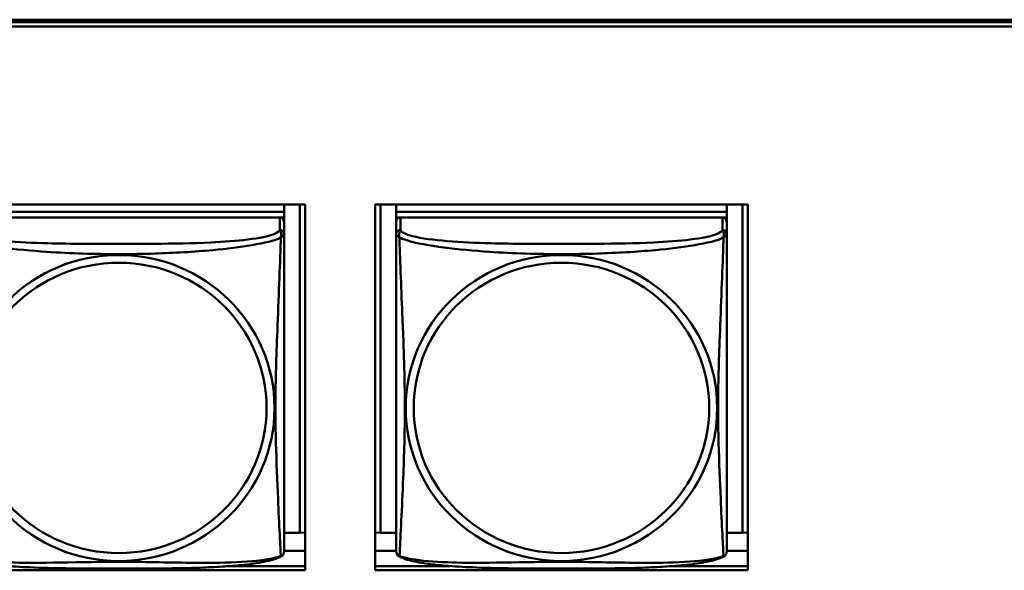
# Model space of a CAD drawing. Header units: inches. Extents: x 8.7 to 68.4, y -2.3 to 39.9.
# Tile 34 of 118: x 42.2 to 43.6, y 15.2 to 16. Entities that reach past the tile are written whole.
import ezdxf

# ---------------------------------------------------------------- set-up
doc = ezdxf.new("R2010")
doc.units = ezdxf.units.IN
doc.header["$MEASUREMENT"] = 0
doc.layers.add('Visible Edges(ROSSANSI)', color=7, linetype='Continuous', lineweight=50)
doc.layers.add('Visible Tangent Edges(ROSSANSI)', color=7, linetype='Continuous', lineweight=50)

msp = doc.modelspace()

# ---------------------------------------------------------------- linework, layer by layer
at = {"layer": 'Visible Edges(ROSSANSI)'}
for p, q in [((40.4676, 16.0094), (52.3623, 16.0094)), ((40.4677, 16.0058), (52.3623, 16.0058)), ((52.3623, 15.9997), (40.4677, 15.9997)), ((42.044, 15.7452), (42.5765, 15.7452)), ((42.5465, 15.7452), (42.5465, 15.7348)), ((42.5691, 15.7452), (42.5691, 15.2761)), ((42.5765, 15.7452), (42.5765, 15.2225)), ((42.677, 15.7452), (43.2095, 15.7452)), ((42.677, 15.2225), (42.677, 15.7452)), ((42.6844, 15.2761), (42.6844, 15.7452)), ((42.707, 15.7452), (42.707, 15.7348)), ((43.1795, 15.7452), (43.1795, 15.7348)), ((43.2021, 15.7452), (43.2021, 15.2761)), ((43.2095, 15.7452), (43.2095, 15.2225)), ((42.5465, 15.7348), (42.074, 15.7348)), ((42.074, 15.7348), (42.5465, 15.7348)), ((42.5465, 15.7348), (42.5465, 15.7266)), ((42.5465, 15.7348), (42.5465, 15.7348)), ((43.1795, 15.7348), (42.707, 15.7348)), ((42.707, 15.7348), (42.707, 15.7266)), ((42.707, 15.7348), (42.707, 15.7348)), ((42.707, 15.7348), (43.1795, 15.7348)), ((43.1795, 15.7348), (43.1795, 15.7266)), ((43.1795, 15.7348), (43.1795, 15.7348)), ((42.5405, 15.7266), (42.0799, 15.7266)), ((42.5406, 15.7266), (42.5465, 15.7266)), ((42.5465, 15.7266), (42.5465, 15.7209)), ((42.5465, 15.7031), (42.5465, 15.7208)), ((42.707, 15.7209), (42.707, 15.7266)), ((42.707, 15.7266), (42.7128, 15.7266)), ((42.707, 15.7208), (42.707, 15.7031)), ((43.1735, 15.7266), (42.7129, 15.7266)), ((43.1736, 15.7266), (43.1795, 15.7266)), ((43.1795, 15.7266), (43.1795, 15.7209)), ((43.1795, 15.7031), (43.1795, 15.7208)), ((42.5691, 15.2761), (42.5465, 15.2761)), ((42.5691, 15.2761), (42.5765, 15.2764)), ((42.6844, 15.2761), (42.677, 15.2764)), ((42.707, 15.2761), (42.6844, 15.2761)), ((43.2021, 15.2761), (43.1795, 15.2761)), ((43.2021, 15.2761), (43.2095, 15.2764)), ((42.5765, 15.2504), (42.5465, 15.2504)), ((42.707, 15.2504), (42.677, 15.2504)), ((43.2095, 15.2504), (43.1795, 15.2504)), ((42.5765, 15.2225), (42.044, 15.2225)), ((42.4697, 15.2286), (42.5765, 15.2286)), ((42.677, 15.2286), (42.7838, 15.2286)), ((43.2095, 15.2225), (42.677, 15.2225)), ((43.1027, 15.2286), (43.2095, 15.2286))]:
    msp.add_line(p, q, dxfattribs=at)
for centre, start, end in [((42.5327, 15.2502), 350.8504, 360), ((42.7208, 15.2502), 180, 189.1496), ((43.1657, 15.2502), 350.8504, 360)]:
    msp.add_arc(centre, 0.0138, start, end, dxfattribs=at)
for centre, major_axis, start_param, end_param in [((42.5405, 15.7208), (0.00591, 0), 0, 1.570796), ((42.7129, 15.7208), (-0.00591, 0), 4.712389, 6.283185), ((43.1735, 15.7208), (0.00591, 0), 0, 1.570796)]:
    msp.add_ellipse(centre, major_axis=major_axis, ratio=0.981793, start_param=start_param, end_param=end_param, dxfattribs=at)
for points, knots in [([(42.5465, 15.2502), (42.5465, 15.2502), (42.5465, 15.2511), (42.5465, 15.2527), (42.5465, 15.2574), (42.5465, 15.2683), (42.5465, 15.2822), (42.5465, 15.296), (42.5465, 15.3126), (42.5465, 15.33), (42.5465, 15.3546), (42.5465, 15.381), (42.5465, 15.4074), (42.5465, 15.4239), (42.5465, 15.4405), (42.5465, 15.4571), (42.5465, 15.4903), (42.5465, 15.5236), (42.5465, 15.5575), (42.5465, 15.5999), (42.5465, 15.6457), (42.5465, 15.6772), (42.5465, 15.6897), (42.5465, 15.6991), (42.5465, 15.7031)], [0.352862, 0.352862, 0.352862, 0.352862, 0.404774, 0.404774, 0.404774, 0.550532, 0.550532, 0.550532, 0.69629, 0.69629, 0.69629, 0.902598, 0.902598, 0.902598, 1.03154, 1.03154, 1.03154, 1.289425, 1.289425, 1.289425, 1.610774, 1.610774, 1.610774, 1.73735, 1.73735, 1.73735, 1.73735]), ([(42.707, 15.7031), (42.707, 15.7006), (42.707, 15.696), (42.707, 15.6898), (42.707, 15.6786), (42.707, 15.6622), (42.707, 15.6443), (42.707, 15.6265), (42.707, 15.6073), (42.707, 15.5881), (42.707, 15.561), (42.707, 15.5338), (42.707, 15.5071), (42.707, 15.4903), (42.707, 15.4737), (42.707, 15.4571), (42.707, 15.4238), (42.707, 15.3906), (42.707, 15.3584), (42.707, 15.3183), (42.707, 15.2778), (42.707, 15.2592), (42.707, 15.2534), (42.707, 15.2502), (42.707, 15.2502)], [0.325731, 0.325731, 0.325731, 0.325731, 0.404774, 0.404774, 0.404774, 0.550532, 0.550532, 0.550532, 0.69629, 0.69629, 0.69629, 0.902598, 0.902598, 0.902598, 1.03154, 1.03154, 1.03154, 1.289425, 1.289425, 1.289425, 1.610774, 1.610774, 1.610774, 1.710218, 1.710218, 1.710218, 1.710218]), ([(43.1795, 15.2502), (43.1795, 15.2502), (43.1795, 15.2511), (43.1795, 15.2527), (43.1795, 15.2574), (43.1795, 15.2683), (43.1795, 15.2822), (43.1795, 15.296), (43.1795, 15.3126), (43.1795, 15.33), (43.1795, 15.3546), (43.1795, 15.381), (43.1795, 15.4074), (43.1795, 15.4239), (43.1795, 15.4405), (43.1795, 15.4571), (43.1795, 15.4903), (43.1795, 15.5236), (43.1795, 15.5575), (43.1795, 15.5999), (43.1795, 15.6457), (43.1795, 15.6772), (43.1795, 15.6897), (43.1795, 15.6991), (43.1795, 15.7031)], [0.352862, 0.352862, 0.352862, 0.352862, 0.404774, 0.404774, 0.404774, 0.550532, 0.550532, 0.550532, 0.69629, 0.69629, 0.69629, 0.902598, 0.902598, 0.902598, 1.03154, 1.03154, 1.03154, 1.289425, 1.289425, 1.289425, 1.610774, 1.610774, 1.610774, 1.73735, 1.73735, 1.73735, 1.73735]), ([(42.5423, 15.2421), (42.5389, 15.2403), (42.5354, 15.239), (42.5274, 15.2366), (42.5229, 15.2356), (42.5134, 15.2337), (42.5084, 15.2328), (42.4973, 15.2312), (42.4911, 15.2305), (42.4772, 15.2291), (42.4694, 15.2285), (42.4516, 15.2273), (42.4414, 15.2268), (42.4165, 15.2259), (42.4017, 15.2255), (42.3701, 15.2251), (42.353, 15.225), (42.319, 15.2249), (42.3021, 15.2249), (42.2681, 15.225), (42.251, 15.2251), (42.217, 15.2256), (42.1999, 15.226), (42.1696, 15.2273), (42.1565, 15.228), (42.1355, 15.2298), (42.1275, 15.2307), (42.1139, 15.2325), (42.1081, 15.2335), (42.0981, 15.2354), (42.0937, 15.2365), (42.0854, 15.2389), (42.0817, 15.2402), (42.0782, 15.2421)], [-1.678204, -1.678204, -1.678204, -1.678204, -1.629815, -1.629815, -1.580861, -1.580861, -1.532583, -1.532583, -1.479316, -1.479316, -1.416961, -1.416961, -1.337799, -1.337799, -1.226353, -1.226353, -1.09702, -1.09702, -0.967687, -0.967687, -0.838354, -0.838354, -0.709022, -0.709022, -0.60577, -0.60577, -0.53827, -0.53827, -0.483941, -0.483941, -0.435529, -0.435529, -0.384876, -0.384876, -0.384876, -0.384876]), ([(42.5423, 15.2421), (42.5428, 15.2424), (42.5433, 15.2427), (42.5442, 15.2436), (42.5446, 15.244), (42.5452, 15.2449), (42.5455, 15.2454), (42.5458, 15.2462), (42.546, 15.2466), (42.5462, 15.2473), (42.5462, 15.2477), (42.5463, 15.248)], [0.02273771, 0.02273771, 0.02273771, 0.02273771, 0.02954865, 0.02954865, 0.03635958, 0.03635958, 0.04317052, 0.04317052, 0.04998146, 0.04998146, 0.0567924, 0.0567924, 0.0567924, 0.0567924]), ([(42.7112, 15.2421), (42.7106, 15.2424), (42.7101, 15.2427), (42.7092, 15.2436), (42.7088, 15.244), (42.7082, 15.2449), (42.708, 15.2454), (42.7076, 15.2462), (42.7075, 15.2466), (42.7073, 15.2473), (42.7072, 15.2477), (42.7072, 15.248)], [0.02273771, 0.02273771, 0.02273771, 0.02273771, 0.02954865, 0.02954865, 0.03635958, 0.03635958, 0.04317052, 0.04317052, 0.04998146, 0.04998146, 0.0567924, 0.0567924, 0.0567924, 0.0567924]), ([(43.1753, 15.2421), (43.1719, 15.2403), (43.1684, 15.239), (43.1604, 15.2366), (43.1559, 15.2356), (43.1464, 15.2337), (43.1414, 15.2328), (43.1303, 15.2312), (43.1241, 15.2305), (43.1102, 15.2291), (43.1024, 15.2285), (43.0846, 15.2273), (43.0744, 15.2268), (43.0495, 15.2259), (43.0347, 15.2255), (43.0031, 15.2251), (42.986, 15.225), (42.952, 15.2249), (42.9351, 15.2249), (42.9011, 15.225), (42.884, 15.2251), (42.85, 15.2256), (42.8329, 15.226), (42.8026, 15.2273), (42.7895, 15.228), (42.7685, 15.2298), (42.7605, 15.2307), (42.7469, 15.2325), (42.7411, 15.2335), (42.7311, 15.2354), (42.7267, 15.2365), (42.7184, 15.2389), (42.7147, 15.2402), (42.7112, 15.2421)], [-1.678204, -1.678204, -1.678204, -1.678204, -1.629815, -1.629815, -1.580861, -1.580861, -1.532583, -1.532583, -1.479316, -1.479316, -1.416961, -1.416961, -1.337799, -1.337799, -1.226353, -1.226353, -1.09702, -1.09702, -0.967687, -0.967687, -0.838354, -0.838354, -0.709022, -0.709022, -0.60577, -0.60577, -0.53827, -0.53827, -0.483941, -0.483941, -0.435529, -0.435529, -0.384876, -0.384876, -0.384876, -0.384876]), ([(43.1753, 15.2421), (43.1758, 15.2424), (43.1763, 15.2427), (43.1772, 15.2436), (43.1776, 15.244), (43.1782, 15.2449), (43.1785, 15.2454), (43.1788, 15.2462), (43.179, 15.2466), (43.1792, 15.2473), (43.1792, 15.2477), (43.1793, 15.248)], [0.02273771, 0.02273771, 0.02273771, 0.02273771, 0.02954865, 0.02954865, 0.03635958, 0.03635958, 0.04317052, 0.04317052, 0.04998146, 0.04998146, 0.0567924, 0.0567924, 0.0567924, 0.0567924])]:
    msp.add_open_spline(points, degree=3, knots=knots, dxfattribs=at)
at = {"layer": 'Visible Tangent Edges(ROSSANSI)'}
for p, q in [((42.5405, 15.7266), (42.5405, 15.7089)), ((42.7129, 15.7089), (42.7129, 15.7266)), ((43.1735, 15.7266), (43.1735, 15.7089))]:
    msp.add_line(p, q, dxfattribs=at)
for centre, major_axis, start_param, end_param in [((42.5405, 15.7031), (0.00591, 0), 0, 1.570796), ((42.7129, 15.7031), (-0.00591, 0), 4.712389, 6.283185), ((43.1735, 15.7031), (0.00591, 0), 0, 1.570796)]:
    msp.add_ellipse(centre, major_axis=major_axis, ratio=0.981793, start_param=start_param, end_param=end_param, dxfattribs=at)
for centre, major_axis in [((42.3102, 15.4544), (0.2227, 0)), ((42.9432, 15.4544), (0.2227, 0)), ((42.3102, 15.4546), (0.2113, 0)), ((42.9432, 15.4546), (0.2113, 0))]:
    msp.add_ellipse(centre, major_axis=major_axis, ratio=0.981793, dxfattribs=at)
for points, knots in [([(42.5405, 15.7089), (42.54, 15.707), (42.5372, 15.705), (42.5328, 15.7032), (42.5247, 15.6999), (42.5108, 15.6972), (42.4947, 15.6952), (42.4785, 15.6932), (42.4603, 15.6919), (42.4417, 15.691), (42.4153, 15.6897), (42.3881, 15.6893), (42.361, 15.6891), (42.3441, 15.689), (42.3272, 15.689), (42.3102, 15.689), (42.2764, 15.689), (42.2425, 15.689), (42.2088, 15.6899), (42.1668, 15.691), (42.1229, 15.6937), (42.0973, 15.7001), (42.0873, 15.7027), (42.0809, 15.7058), (42.0799, 15.7089)], [0.325731, 0.325731, 0.325731, 0.325731, 0.404774, 0.404774, 0.404774, 0.550532, 0.550532, 0.550532, 0.69629, 0.69629, 0.69629, 0.902598, 0.902598, 0.902598, 1.03154, 1.03154, 1.03154, 1.289425, 1.289425, 1.289425, 1.610774, 1.610774, 1.610774, 1.73735, 1.73735, 1.73735, 1.73735]), ([(42.5405, 15.7089), (42.5406, 15.7086), (42.5408, 15.7082), (42.5411, 15.7074), (42.5412, 15.707), (42.5415, 15.7063), (42.5416, 15.706), (42.5418, 15.7055), (42.5418, 15.7053), (42.542, 15.7047), (42.5421, 15.7042), (42.5423, 15.7029), (42.5423, 15.702), (42.5422, 15.7), (42.5421, 15.699), (42.5419, 15.6979)], [-0.0844808, -0.0844808, -0.0844808, -0.0844808, -0.06943799, -0.06943799, -0.05587828, -0.05587828, -0.04740346, -0.04740346, -0.04210669, -0.04210669, -0.03151317, -0.03151317, -0.01456352, -0.01456352, 0.00026741, 0.00026741, 0.00026741, 0.00026741]), ([(42.5419, 15.6979), (42.5427, 15.6984), (42.5433, 15.6989), (42.5445, 15.6999), (42.5449, 15.7003), (42.5455, 15.7008), (42.5457, 15.701), (42.5459, 15.7013), (42.546, 15.7014), (42.5461, 15.7016), (42.5462, 15.7017), (42.5463, 15.702), (42.5464, 15.7022), (42.5464, 15.7026), (42.5465, 15.7028), (42.5465, 15.7031)], [-0.00026741, -0.00026741, -0.00026741, -0.00026741, 0.01456352, 0.01456352, 0.03151317, 0.03151317, 0.04210669, 0.04210669, 0.04740346, 0.04740346, 0.05587828, 0.05587828, 0.06943799, 0.06943799, 0.0844808, 0.0844808, 0.0844808, 0.0844808]), ([(42.707, 15.7031), (42.707, 15.7028), (42.707, 15.7026), (42.7071, 15.7022), (42.7071, 15.702), (42.7073, 15.7017), (42.7073, 15.7016), (42.7075, 15.7014), (42.7075, 15.7013), (42.7078, 15.701), (42.7079, 15.7008), (42.7085, 15.7003), (42.709, 15.6999), (42.7101, 15.6989), (42.7108, 15.6984), (42.7115, 15.6979)], [-0.0844808, -0.0844808, -0.0844808, -0.0844808, -0.06943799, -0.06943799, -0.05587828, -0.05587828, -0.04740346, -0.04740346, -0.04210669, -0.04210669, -0.03151317, -0.03151317, -0.01456352, -0.01456352, 0.00026741, 0.00026741, 0.00026741, 0.00026741]), ([(42.7115, 15.6979), (42.7113, 15.699), (42.7112, 15.7), (42.7112, 15.702), (42.7112, 15.7029), (42.7114, 15.7042), (42.7115, 15.7047), (42.7116, 15.7053), (42.7117, 15.7055), (42.7119, 15.706), (42.712, 15.7063), (42.7122, 15.707), (42.7124, 15.7074), (42.7127, 15.7082), (42.7128, 15.7086), (42.7129, 15.7089)], [-0.00026741, -0.00026741, -0.00026741, -0.00026741, 0.01456352, 0.01456352, 0.03151317, 0.03151317, 0.04210669, 0.04210669, 0.04740346, 0.04740346, 0.05587828, 0.05587828, 0.06943799, 0.06943799, 0.0844808, 0.0844808, 0.0844808, 0.0844808]), ([(43.1735, 15.7089), (43.173, 15.707), (43.1702, 15.705), (43.1658, 15.7032), (43.1577, 15.6999), (43.1438, 15.6972), (43.1277, 15.6952), (43.1115, 15.6932), (43.0933, 15.6919), (43.0747, 15.691), (43.0483, 15.6897), (43.0211, 15.6893), (42.994, 15.6891), (42.9771, 15.689), (42.9602, 15.689), (42.9432, 15.689), (42.9094, 15.689), (42.8755, 15.689), (42.8418, 15.6899), (42.7998, 15.691), (42.7559, 15.6937), (42.7303, 15.7001), (42.7203, 15.7027), (42.7139, 15.7058), (42.7129, 15.7089)], [0.325731, 0.325731, 0.325731, 0.325731, 0.404774, 0.404774, 0.404774, 0.550532, 0.550532, 0.550532, 0.69629, 0.69629, 0.69629, 0.902598, 0.902598, 0.902598, 1.03154, 1.03154, 1.03154, 1.289425, 1.289425, 1.289425, 1.610774, 1.610774, 1.610774, 1.73735, 1.73735, 1.73735, 1.73735]), ([(43.1735, 15.7089), (43.1736, 15.7086), (43.1738, 15.7082), (43.1741, 15.7074), (43.1742, 15.707), (43.1745, 15.7063), (43.1746, 15.706), (43.1748, 15.7055), (43.1748, 15.7053), (43.175, 15.7047), (43.1751, 15.7042), (43.1753, 15.7029), (43.1753, 15.702), (43.1752, 15.7), (43.1751, 15.699), (43.1749, 15.6979)], [-0.0844808, -0.0844808, -0.0844808, -0.0844808, -0.06943799, -0.06943799, -0.05587828, -0.05587828, -0.04740346, -0.04740346, -0.04210669, -0.04210669, -0.03151317, -0.03151317, -0.01456352, -0.01456352, 0.00026741, 0.00026741, 0.00026741, 0.00026741]), ([(43.1749, 15.6979), (43.1757, 15.6984), (43.1763, 15.6989), (43.1775, 15.6999), (43.1779, 15.7003), (43.1785, 15.7008), (43.1787, 15.701), (43.1789, 15.7013), (43.179, 15.7014), (43.1791, 15.7016), (43.1792, 15.7017), (43.1793, 15.702), (43.1794, 15.7022), (43.1794, 15.7026), (43.1795, 15.7028), (43.1795, 15.7031)], [-0.00026741, -0.00026741, -0.00026741, -0.00026741, 0.01456352, 0.01456352, 0.03151317, 0.03151317, 0.04210669, 0.04210669, 0.04740346, 0.04740346, 0.05587828, 0.05587828, 0.06943799, 0.06943799, 0.0844808, 0.0844808, 0.0844808, 0.0844808]), ([(42.0785, 15.6979), (42.0814, 15.6966), (42.0849, 15.6953), (42.0889, 15.6941), (42.1165, 15.6857), (42.1635, 15.6806), (42.207, 15.6777), (42.242, 15.6754), (42.2762, 15.6744), (42.3102, 15.6744), (42.3273, 15.6744), (42.3443, 15.6746), (42.3615, 15.6752), (42.389, 15.6761), (42.4171, 15.6776), (42.4448, 15.6802), (42.4643, 15.682), (42.4837, 15.6843), (42.501, 15.6873), (42.5181, 15.6902), (42.5331, 15.6938), (42.5419, 15.6979)], [-1.657319, -1.657319, -1.657319, -1.657319, -1.610774, -1.610774, -1.610774, -1.289425, -1.289425, -1.289425, -1.03154, -1.03154, -1.03154, -0.902598, -0.902598, -0.902598, -0.69629, -0.69629, -0.69629, -0.550532, -0.550532, -0.550532, -0.405761, -0.405761, -0.405761, -0.405761]), ([(42.5419, 15.6979), (42.5418, 15.6939), (42.5417, 15.6893), (42.5415, 15.6843), (42.5404, 15.6499), (42.5383, 15.6008), (42.5366, 15.5568), (42.5352, 15.5215), (42.5342, 15.4879), (42.5342, 15.4545), (42.5342, 15.4377), (42.5345, 15.421), (42.5349, 15.4043), (42.5356, 15.3775), (42.5367, 15.3504), (42.5379, 15.3246), (42.5387, 15.3064), (42.5395, 15.2889), (42.5403, 15.2742), (42.541, 15.2595), (42.5416, 15.2479), (42.5419, 15.2429)], [-1.657319, -1.657319, -1.657319, -1.657319, -1.610774, -1.610774, -1.610774, -1.289425, -1.289425, -1.289425, -1.03154, -1.03154, -1.03154, -0.902598, -0.902598, -0.902598, -0.69629, -0.69629, -0.69629, -0.550532, -0.550532, -0.550532, -0.405761, -0.405761, -0.405761, -0.405761]), ([(42.7115, 15.6979), (42.7144, 15.6966), (42.7179, 15.6953), (42.7219, 15.6941), (42.7495, 15.6857), (42.7965, 15.6806), (42.84, 15.6777), (42.875, 15.6754), (42.9092, 15.6744), (42.9432, 15.6744), (42.9603, 15.6744), (42.9773, 15.6746), (42.9945, 15.6752), (43.022, 15.6761), (43.0501, 15.6776), (43.0778, 15.6802), (43.0973, 15.682), (43.1167, 15.6843), (43.134, 15.6873), (43.1511, 15.6902), (43.1661, 15.6938), (43.1749, 15.6979)], [-1.657319, -1.657319, -1.657319, -1.657319, -1.610774, -1.610774, -1.610774, -1.289425, -1.289425, -1.289425, -1.03154, -1.03154, -1.03154, -0.902598, -0.902598, -0.902598, -0.69629, -0.69629, -0.69629, -0.550532, -0.550532, -0.550532, -0.405761, -0.405761, -0.405761, -0.405761]), ([(42.7115, 15.2429), (42.7117, 15.2445), (42.7118, 15.2468), (42.712, 15.2497), (42.713, 15.2695), (42.7152, 15.3127), (42.7169, 15.3542), (42.7182, 15.3875), (42.7192, 15.421), (42.7192, 15.4545), (42.7192, 15.4712), (42.719, 15.488), (42.7186, 15.505), (42.7179, 15.5322), (42.7168, 15.5602), (42.7156, 15.5888), (42.7148, 15.609), (42.7139, 15.6295), (42.7132, 15.6487), (42.7125, 15.6678), (42.7119, 15.6855), (42.7115, 15.6979)], [-1.657319, -1.657319, -1.657319, -1.657319, -1.610774, -1.610774, -1.610774, -1.289425, -1.289425, -1.289425, -1.03154, -1.03154, -1.03154, -0.902598, -0.902598, -0.902598, -0.69629, -0.69629, -0.69629, -0.550532, -0.550532, -0.550532, -0.405761, -0.405761, -0.405761, -0.405761]), ([(43.1749, 15.6979), (43.1748, 15.6939), (43.1747, 15.6893), (43.1745, 15.6843), (43.1734, 15.6499), (43.1713, 15.6008), (43.1696, 15.5568), (43.1682, 15.5215), (43.1672, 15.4879), (43.1672, 15.4545), (43.1672, 15.4377), (43.1675, 15.421), (43.1679, 15.4043), (43.1686, 15.3775), (43.1697, 15.3504), (43.1709, 15.3246), (43.1717, 15.3064), (43.1725, 15.2889), (43.1733, 15.2742), (43.174, 15.2595), (43.1746, 15.2479), (43.1749, 15.2429)], [-1.657319, -1.657319, -1.657319, -1.657319, -1.610774, -1.610774, -1.610774, -1.289425, -1.289425, -1.289425, -1.03154, -1.03154, -1.03154, -0.902598, -0.902598, -0.902598, -0.69629, -0.69629, -0.69629, -0.550532, -0.550532, -0.550532, -0.405761, -0.405761, -0.405761, -0.405761]), ([(42.5419, 15.2429), (42.5391, 15.2419), (42.5356, 15.2409), (42.5316, 15.24), (42.504, 15.2337), (42.4569, 15.2328), (42.4134, 15.2333), (42.3785, 15.2336), (42.3443, 15.2346), (42.3102, 15.2346), (42.2932, 15.2346), (42.2761, 15.2344), (42.259, 15.2341), (42.2315, 15.2336), (42.2033, 15.233), (42.1757, 15.2332), (42.1561, 15.2334), (42.1368, 15.234), (42.1195, 15.2356), (42.1023, 15.2371), (42.0874, 15.2396), (42.0785, 15.2429)], [-1.657319, -1.657319, -1.657319, -1.657319, -1.610774, -1.610774, -1.610774, -1.289425, -1.289425, -1.289425, -1.03154, -1.03154, -1.03154, -0.902598, -0.902598, -0.902598, -0.69629, -0.69629, -0.69629, -0.550532, -0.550532, -0.550532, -0.405761, -0.405761, -0.405761, -0.405761]), ([(42.5463, 15.248), (42.5463, 15.248), (42.5463, 15.2479), (42.5462, 15.2476), (42.5461, 15.2472), (42.546, 15.2467), (42.5459, 15.2465), (42.5457, 15.246), (42.5455, 15.2456), (42.5449, 15.2447), (42.5445, 15.2442), (42.5433, 15.2434), (42.5427, 15.2431), (42.5419, 15.2429)], [-0.0567924, -0.0567924, -0.0567924, -0.0567924, -0.05587828, -0.05587828, -0.04740346, -0.04740346, -0.04210669, -0.04210669, -0.03151317, -0.03151317, -0.01456352, -0.01456352, 0.00026741, 0.00026741, 0.00026741, 0.00026741]), ([(42.5419, 15.2429), (42.5421, 15.2426), (42.5422, 15.2423), (42.5423, 15.2421), (42.5423, 15.2421), (42.5423, 15.2421)], [-0.00026741, -0.00026741, -0.00026741, -0.00026741, 0.01456352, 0.01456352, 0.02273771, 0.02273771, 0.02273771, 0.02273771]), ([(42.7115, 15.2429), (42.7108, 15.2431), (42.7101, 15.2434), (42.709, 15.2442), (42.7085, 15.2447), (42.7079, 15.2456), (42.7078, 15.246), (42.7075, 15.2465), (42.7075, 15.2467), (42.7073, 15.2472), (42.7073, 15.2476), (42.7072, 15.2479), (42.7072, 15.248), (42.7072, 15.248)], [-0.00026741, -0.00026741, -0.00026741, -0.00026741, 0.01456352, 0.01456352, 0.03151317, 0.03151317, 0.04210669, 0.04210669, 0.04740346, 0.04740346, 0.05587828, 0.05587828, 0.0567924, 0.0567924, 0.0567924, 0.0567924]), ([(42.7112, 15.2421), (42.7112, 15.2421), (42.7112, 15.2421), (42.7112, 15.2423), (42.7113, 15.2426), (42.7115, 15.2429)], [-0.02273771, -0.02273771, -0.02273771, -0.02273771, -0.01456352, -0.01456352, 0.00026741, 0.00026741, 0.00026741, 0.00026741]), ([(43.1749, 15.2429), (43.1721, 15.2419), (43.1686, 15.2409), (43.1646, 15.24), (43.137, 15.2337), (43.0899, 15.2328), (43.0464, 15.2333), (43.0115, 15.2336), (42.9773, 15.2346), (42.9432, 15.2346), (42.9262, 15.2346), (42.9091, 15.2344), (42.892, 15.2341), (42.8645, 15.2336), (42.8363, 15.233), (42.8087, 15.2332), (42.7891, 15.2334), (42.7698, 15.234), (42.7525, 15.2356), (42.7353, 15.2371), (42.7204, 15.2396), (42.7115, 15.2429)], [-1.657319, -1.657319, -1.657319, -1.657319, -1.610774, -1.610774, -1.610774, -1.289425, -1.289425, -1.289425, -1.03154, -1.03154, -1.03154, -0.902598, -0.902598, -0.902598, -0.69629, -0.69629, -0.69629, -0.550532, -0.550532, -0.550532, -0.405761, -0.405761, -0.405761, -0.405761]), ([(43.1793, 15.248), (43.1793, 15.248), (43.1793, 15.2479), (43.1792, 15.2476), (43.1791, 15.2472), (43.179, 15.2467), (43.1789, 15.2465), (43.1787, 15.246), (43.1785, 15.2456), (43.1779, 15.2447), (43.1775, 15.2442), (43.1763, 15.2434), (43.1757, 15.2431), (43.1749, 15.2429)], [-0.0567924, -0.0567924, -0.0567924, -0.0567924, -0.05587828, -0.05587828, -0.04740346, -0.04740346, -0.04210669, -0.04210669, -0.03151317, -0.03151317, -0.01456352, -0.01456352, 0.00026741, 0.00026741, 0.00026741, 0.00026741]), ([(43.1749, 15.2429), (43.1751, 15.2426), (43.1752, 15.2423), (43.1753, 15.2421), (43.1753, 15.2421), (43.1753, 15.2421)], [-0.00026741, -0.00026741, -0.00026741, -0.00026741, 0.01456352, 0.01456352, 0.02273771, 0.02273771, 0.02273771, 0.02273771])]:
    msp.add_open_spline(points, degree=3, knots=knots, dxfattribs=at)

doc.saveas('drawing.dxf')
